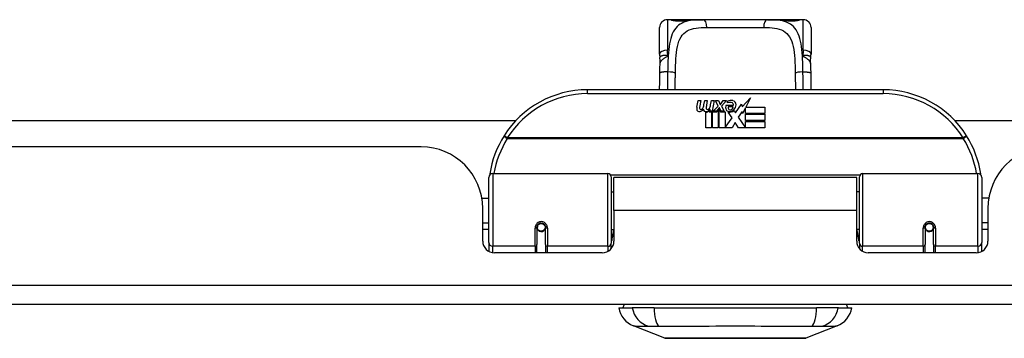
# Model space of a CAD drawing. Header units: inches. Extents: x 14 to 456, y 41 to 215.
# Tile 7 of 201: x 53.72 to 58.71, y 40.54 to 42.15. Entities that reach past the tile are written whole.
import ezdxf

# ---------------------------------------------------------------- set-up
doc = ezdxf.new("R2010")
doc.units = ezdxf.units.IN
doc.header["$MEASUREMENT"] = 0
doc.layers.add('Visible Edges(ANSI)', color=7, linetype='Continuous', lineweight=25)
doc.layers.add('Visible Tangent Edges(ANSI)', color=7, linetype='Continuous', lineweight=25)

msp = doc.modelspace()

# ---------------------------------------------------------------- linework, layer by layer
at = {"layer": 'Visible Edges(ANSI)'}
for p, q in [((57.0244, 42.1542), (57.0047, 42.1542)), ((57.1482, 42.1542), (57.0244, 42.1542)), ((57.1482, 42.1542), (57.1866, 42.1542)), ((57.5118, 42.1542), (57.1866, 42.1542)), ((57.5118, 42.1542), (57.5502, 42.1542)), ((57.674, 42.1542), (57.5502, 42.1542)), ((57.6937, 42.1542), (57.674, 42.1542)), ((56.9654, 41.9794), (56.9654, 42.1148)), ((57.7331, 42.1148), (57.7331, 41.9794)), ((58.0992, 41.7988), (56.5992, 41.7988)), ((57.1539, 41.7099), (57.1605, 41.7442)), ((57.1605, 41.7442), (57.1737, 41.7442)), ((57.1737, 41.7442), (57.1676, 41.7097)), ((57.1902, 41.7217), (57.1941, 41.7442)), ((57.1941, 41.7442), (57.2073, 41.7442)), ((57.2073, 41.7442), (57.2012, 41.7097)), ((57.2241, 41.7217), (57.228, 41.7442)), ((57.228, 41.7442), (57.2412, 41.7442)), ((57.2412, 41.7442), (57.2316, 41.6896)), ((57.2481, 41.7442), (57.2643, 41.7442)), ((57.2616, 41.7161), (57.2481, 41.7442)), ((57.2643, 41.7442), (57.2718, 41.7247)), ((57.2742, 41.7247), (57.2877, 41.7442)), ((57.3039, 41.7442), (57.2793, 41.7163)), ((57.2877, 41.7442), (57.3039, 41.7442)), ((57.3832, 41.7124), (57.4271, 41.7586)), ((57.4271, 41.7586), (57.4022, 41.7109)), ((57.2172, 41.6929), (57.2166, 41.6867)), ((57.2211, 41.6992), (57.2182, 41.6992)), ((57.2202, 41.6896), (57.2211, 41.6992)), ((57.2373, 41.6896), (57.2616, 41.7161)), ((57.267, 41.7079), (57.2537, 41.6896)), ((57.2553, 41.6867), (57.2628, 41.6971)), ((57.2628, 41.6971), (57.2628, 41.6059)), ((57.2691, 41.7079), (57.267, 41.7079)), ((57.267, 41.7044), (57.2745, 41.6867)), ((57.267, 41.6059), (57.267, 41.7044)), ((57.2769, 41.6896), (57.2691, 41.7079)), ((57.2718, 41.7247), (57.2742, 41.7247)), ((57.2793, 41.7163), (57.2931, 41.6896)), ((57.3027, 41.7205), (57.3393, 41.7205)), ((57.3093, 41.7325), (57.3093, 41.7415)), ((57.3378, 41.7115), (57.3138, 41.7115)), ((57.3429, 41.6941), (57.3498, 41.6825)), ((57.3498, 41.6825), (57.3812, 41.7266)), ((57.3812, 41.7266), (57.3832, 41.7124)), ((57.4005, 41.7076), (57.3852, 41.6782)), ((57.4005, 41.6788), (57.4005, 41.7076)), ((57.4022, 41.7109), (57.4992, 41.7109)), ((57.4992, 41.7109), (57.4992, 41.6788)), ((45.3606, 41.6433), (56.2368, 41.6433)), ((57.1992, 41.6059), (57.1992, 41.6854)), ((57.2166, 41.6867), (57.2289, 41.6867)), ((57.2316, 41.6896), (57.2202, 41.6896)), ((57.2289, 41.6867), (57.2289, 41.6059)), ((57.2331, 41.6867), (57.2553, 41.6867)), ((57.2331, 41.6059), (57.2331, 41.6867)), ((57.2537, 41.6896), (57.2373, 41.6896)), ((57.2745, 41.6867), (57.297, 41.6867)), ((57.2931, 41.6896), (57.2769, 41.6896)), ((57.297, 41.6867), (57.297, 41.6071)), ((57.297, 41.6071), (57.3336, 41.6561)), ((57.3336, 41.6561), (57.3129, 41.686)), ((57.3833, 41.6882), (57.3636, 41.6602)), ((57.3636, 41.6602), (57.4005, 41.6065)), ((57.3852, 41.6782), (57.3833, 41.6882)), ((57.4992, 41.6788), (57.4005, 41.6788)), ((57.4005, 41.6743), (57.4992, 41.6743)), ((57.4005, 41.6422), (57.4005, 41.6743)), ((57.4992, 41.6743), (57.4992, 41.6422)), ((58.4616, 41.6433), (59.9824, 41.6433)), ((57.2289, 41.6059), (57.1992, 41.6059)), ((57.2628, 41.6059), (57.2331, 41.6059)), ((57.3339, 41.6059), (57.267, 41.6059)), ((57.3478, 41.632), (57.3339, 41.6059)), ((57.3654, 41.6059), (57.3478, 41.632)), ((57.4992, 41.6059), (57.3654, 41.6059)), ((57.4992, 41.6422), (57.4005, 41.6422)), ((57.4005, 41.638), (57.4992, 41.638)), ((57.4005, 41.6065), (57.4005, 41.638)), ((57.4992, 41.638), (57.4992, 41.6059)), ((55.7562, 41.5093), (45.8412, 41.5093)), ((56.0992, 41.0242), (56.0992, 41.3541)), ((56.1189, 41.3738), (56.7036, 41.3738)), ((56.7193, 41.358), (56.7193, 41.0204)), ((56.7337, 41.1863), (56.7337, 41.3543)), ((57.9647, 41.3543), (56.7337, 41.3543)), ((57.9647, 41.1863), (57.9647, 41.3543)), ((57.9791, 41.0204), (57.9791, 41.358)), ((57.9949, 41.3738), (58.5795, 41.3738)), ((58.5992, 41.3541), (58.5992, 41.0242)), ((56.0639, 41.2493), (56.0992, 41.2493)), ((56.7193, 41.2818), (56.7337, 41.2818)), ((57.9791, 41.2818), (57.9647, 41.2818)), ((58.6346, 41.2493), (58.5992, 41.2493)), ((56.0682, 41.0313), (56.0682, 41.1973)), ((58.6302, 41.1973), (58.6302, 41.0313)), ((56.7337, 41.1863), (56.7337, 41.0313)), ((57.9647, 41.0313), (57.9647, 41.1863)), ((56.0682, 41.1233), (56.0992, 41.1233)), ((56.3433, 41.1016), (56.3433, 41.0147)), ((56.3454, 41.0993), (56.3434, 41.0993)), ((56.344, 41.1069), (56.3459, 41.1065)), ((56.3453, 41.1066), (56.3453, 41.1016)), ((56.3844, 41.0986), (56.3866, 41.0981)), ((56.3866, 41.0147), (56.3866, 41.1016)), ((58.3118, 41.1016), (58.3118, 41.0147)), ((58.314, 41.0986), (58.3118, 41.0981)), ((58.3545, 41.1069), (58.3525, 41.1065)), ((58.353, 41.0993), (58.355, 41.0993)), ((58.3532, 41.1016), (58.3532, 41.1066)), ((58.3551, 41.0147), (58.3551, 41.1016)), ((58.6302, 41.1233), (58.5992, 41.1233)), ((56.0992, 41.0898), (56.0682, 41.0898)), ((56.3492, 41.0898), (56.3468, 41.0898)), ((56.3831, 41.0898), (56.3807, 41.0898)), ((56.7193, 41.0908), (56.7337, 41.0908)), ((57.9791, 41.0908), (57.9647, 41.0908)), ((58.3177, 41.0898), (58.3153, 41.0898)), ((58.3516, 41.0898), (58.3492, 41.0898)), ((58.6302, 41.0898), (58.5992, 41.0898)), ((56.0992, 41.0242), (56.0992, 40.9794)), ((56.3433, 40.9723), (56.3433, 41.0147)), ((56.3866, 41.0147), (56.3866, 40.9723)), ((56.7193, 40.9927), (56.7193, 41.0204)), ((57.9791, 41.0204), (57.9791, 40.9927)), ((58.3118, 40.9723), (58.3118, 41.0147)), ((58.3551, 41.0147), (58.3551, 40.9723)), ((58.5992, 40.9794), (58.5992, 41.0242)), ((56.6747, 40.9723), (56.1273, 40.9723)), ((58.5712, 40.9723), (58.0238, 40.9723)), ((61.5002, 40.7093), (13.8952, 40.7093)), ((56.7587, 40.6935), (56.8267, 40.6935)), ((56.9375, 40.6935), (56.8267, 40.6935)), ((56.9375, 40.6935), (57.761, 40.6935)), ((57.8717, 40.6935), (57.761, 40.6935)), ((57.8717, 40.6935), (57.9398, 40.6935)), ((56.9923, 40.539), (56.8326, 40.6011)), ((57.8658, 40.6011), (57.7061, 40.539))]:
    msp.add_line(p, q, dxfattribs=at)
at = {"layer": 'Visible Edges(ANSI)', "flags": 128}
for points in [[(57.0324, 42.1516), (57.033, 42.1515), (57.0346, 42.1511), (57.0399, 42.1501), (57.0471, 42.1493), (57.0554, 42.1486), (57.0645, 42.1485), (57.0734, 42.1487), (57.0817, 42.1494), (57.0886, 42.1503)], [(57.0886, 42.1503), (57.1028, 42.1521), (57.1175, 42.1533), (57.1327, 42.154), (57.1482, 42.1542)], [(57.5502, 42.1542), (57.5657, 42.154), (57.5809, 42.1533), (57.5956, 42.1521), (57.6099, 42.1503)], [(57.6099, 42.1503), (57.6168, 42.1494), (57.6251, 42.1487), (57.634, 42.1485), (57.643, 42.1486), (57.6514, 42.1493), (57.6586, 42.1501), (57.6638, 42.1511), (57.6654, 42.1515), (57.6661, 42.1516)], [(56.9654, 41.9794), (56.9654, 41.9787), (56.9654, 41.978), (56.9654, 41.9773), (56.9654, 41.9766), (56.9654, 41.9759), (56.9654, 41.9752), (56.9655, 41.9744), (56.9655, 41.9737), (56.9655, 41.973), (56.9656, 41.9723), (56.9656, 41.9716), (56.9657, 41.9709), (56.9657, 41.9701), (56.9658, 41.9694), (56.9659, 41.9687), (56.9659, 41.968), (56.966, 41.9673), (56.9661, 41.9665), (56.9661, 41.9658), (56.9662, 41.9651), (56.9663, 41.9644), (56.9664, 41.9637), (56.9665, 41.9629), (56.9666, 41.9622)], [(56.9682, 41.9319), (56.9681, 41.9471), (56.9666, 41.9622)], [(57.7303, 41.9319), (57.7303, 41.9471), (57.7318, 41.9622)], [(57.7318, 41.9622), (57.7319, 41.9629), (57.732, 41.9637), (57.7321, 41.9644), (57.7322, 41.9651), (57.7323, 41.9658), (57.7324, 41.9665), (57.7325, 41.9673), (57.7325, 41.968), (57.7326, 41.9687), (57.7327, 41.9694), (57.7327, 41.9701), (57.7328, 41.9709), (57.7328, 41.9716), (57.7329, 41.9723), (57.7329, 41.973), (57.7329, 41.9737), (57.733, 41.9744), (57.733, 41.9752), (57.733, 41.9759), (57.733, 41.9766), (57.7331, 41.9773), (57.7331, 41.978), (57.7331, 41.9787), (57.7331, 41.9794)], [(56.9668, 41.8838), (56.9673, 41.9081), (56.9682, 41.9319)], [(57.7303, 41.9319), (57.7311, 41.9081), (57.7316, 41.8838)], [(56.9656, 41.7988), (56.9661, 41.841), (56.9668, 41.8838)], [(57.7316, 41.8838), (57.7323, 41.841), (57.7329, 41.7988)], [(56.1047, 41.3728), (56.1047, 41.3725), (56.1047, 41.3723), (56.1046, 41.372), (56.1046, 41.3718), (56.1045, 41.3715), (56.1045, 41.3713), (56.1045, 41.371), (56.1044, 41.3708), (56.1044, 41.3705), (56.1044, 41.3703), (56.1043, 41.37), (56.1043, 41.3698), (56.1043, 41.3695), (56.1042, 41.3693), (56.1042, 41.369), (56.1041, 41.3688), (56.1041, 41.3685), (56.1041, 41.3683), (56.104, 41.368), (56.104, 41.3678), (56.104, 41.3675), (56.1039, 41.3673), (56.1039, 41.367), (56.1039, 41.3668)], [(58.5946, 41.3668), (58.5945, 41.367), (58.5945, 41.3673), (58.5945, 41.3675), (58.5944, 41.3678), (58.5944, 41.368), (58.5944, 41.3683), (58.5943, 41.3685), (58.5943, 41.3688), (58.5943, 41.369), (58.5942, 41.3693), (58.5942, 41.3695), (58.5942, 41.3698), (58.5941, 41.37), (58.5941, 41.3703), (58.594, 41.3705), (58.594, 41.3708), (58.594, 41.371), (58.5939, 41.3713), (58.5939, 41.3715), (58.5939, 41.3718), (58.5938, 41.372), (58.5938, 41.3723), (58.5938, 41.3725), (58.5937, 41.3728)], [(56.3433, 41.1016), (56.3435, 41.1042), (56.344, 41.1069), (56.3448, 41.1095), (56.3459, 41.112), (56.3474, 41.1143), (56.3493, 41.1165), (56.3514, 41.1185), (56.3538, 41.1201), (56.3564, 41.1215), (56.3592, 41.1225), (56.362, 41.1231), (56.365, 41.1233), (56.368, 41.1231), (56.3708, 41.1224), (56.3736, 41.1214), (56.3762, 41.1201), (56.3786, 41.1184), (56.3807, 41.1165), (56.3825, 41.1143), (56.384, 41.1119), (56.3851, 41.1094), (56.386, 41.1069), (56.3865, 41.1042), (56.3866, 41.1016)], [(58.3118, 41.1016), (58.312, 41.1042), (58.3125, 41.1068), (58.3133, 41.1094), (58.3145, 41.1119), (58.3159, 41.1143), (58.3177, 41.1165), (58.3198, 41.1184), (58.3222, 41.1201), (58.3248, 41.1214), (58.3276, 41.1224), (58.3305, 41.1231), (58.3334, 41.1233), (58.3364, 41.1231), (58.3393, 41.1225), (58.3421, 41.1215), (58.3447, 41.1201), (58.3471, 41.1185), (58.3492, 41.1165), (58.351, 41.1143), (58.3525, 41.1119), (58.3537, 41.1094), (58.3545, 41.1069), (58.355, 41.1042), (58.3551, 41.1016)], [(56.7332, 41.0533), (56.7332, 41.0534), (56.7333, 41.0534), (56.7333, 41.0535), (56.7333, 41.0535), (56.7333, 41.0536), (56.7333, 41.0536), (56.7334, 41.0537), (56.7334, 41.0537), (56.7334, 41.0538), (56.7334, 41.0538), (56.7335, 41.0539), (56.7335, 41.0539), (56.7335, 41.054), (56.7335, 41.054), (56.7335, 41.0541), (56.7336, 41.0542), (56.7336, 41.0542), (56.7336, 41.0543), (56.7336, 41.0543), (56.7336, 41.0544), (56.7337, 41.0544), (56.7337, 41.0545), (56.7337, 41.0545), (56.7337, 41.0546)], [(57.9647, 41.0546), (57.9647, 41.0545), (57.9648, 41.0545), (57.9648, 41.0544), (57.9648, 41.0544), (57.9648, 41.0543), (57.9648, 41.0543), (57.9649, 41.0542), (57.9649, 41.0542), (57.9649, 41.0541), (57.9649, 41.054), (57.965, 41.054), (57.965, 41.0539), (57.965, 41.0539), (57.965, 41.0538), (57.965, 41.0538), (57.9651, 41.0537), (57.9651, 41.0537), (57.9651, 41.0536), (57.9651, 41.0536), (57.9651, 41.0535), (57.9652, 41.0535), (57.9652, 41.0534), (57.9652, 41.0534), (57.9652, 41.0533)], [(56.9941, 40.5387), (56.9945, 40.5387), (56.9958, 40.5387), (56.998, 40.5387), (57.0009, 40.5387), (57.0047, 40.5386), (57.0094, 40.5386), (57.0148, 40.5386), (57.0211, 40.5386), (57.0282, 40.5386), (57.0361, 40.5386), (57.0446, 40.5385), (57.0539, 40.5385), (57.0639, 40.5385), (57.0746, 40.5385), (57.086, 40.5385), (57.0979, 40.5385), (57.1105, 40.5385), (57.1237, 40.5385), (57.1374, 40.5385), (57.1516, 40.5385), (57.1663, 40.5385), (57.1814, 40.5386), (57.197, 40.5386), (57.213, 40.5386), (57.2293, 40.5386), (57.2459, 40.5386), (57.2628, 40.5386), (57.2798, 40.5387), (57.297, 40.5387), (57.3142, 40.5387), (57.3316, 40.5387), (57.3491, 40.5387), (57.3666, 40.5387), (57.3841, 40.5387), (57.4014, 40.5387), (57.4186, 40.5387), (57.4356, 40.5386), (57.4524, 40.5386), (57.4689, 40.5386), (57.4853, 40.5386), (57.5013, 40.5386), (57.5169, 40.5386), (57.5322, 40.5385), (57.5469, 40.5385), (57.5611, 40.5385), (57.5748, 40.5385), (57.588, 40.5385), (57.6006, 40.5385), (57.6125, 40.5385), (57.6239, 40.5385), (57.6345, 40.5385), (57.6445, 40.5385), (57.6538, 40.5385), (57.6624, 40.5386), (57.6702, 40.5386), (57.6773, 40.5386), (57.6836, 40.5386), (57.6891, 40.5386), (57.6937, 40.5386), (57.6975, 40.5387), (57.7005, 40.5387), (57.7026, 40.5387), (57.7039, 40.5387), (57.7043, 40.5387)]]:
    msp.add_lwpolyline(points, dxfattribs=at)
at = {"layer": 'Visible Edges(ANSI)'}
for centre in [(56.365, 41.1016), (58.3335, 41.1016)]:
    msp.add_circle(centre, 0.0197, dxfattribs=at)
for centre, radius, start, end in [((57.0047, 42.1148), 0.0394, 90, 180), ((57.0244, 42.1345), 0.0197, 56.88, 90), ((57.674, 42.1345), 0.0197, 90, 123.12), ((57.6937, 42.1148), 0.0394, 0, 90), ((56.5992, 41.2988), 0.5, 90, 147.7623), ((58.0992, 41.2988), 0.5, 32.2377, 90), ((57.3274, 41.6835), 0.0607, 81.5605, 107.3343), ((57.3334, 41.724), 0.0197, 356.5646, 81.5605), ((57.1821, 41.7044), 0.0288, 169, 198.4748), ((57.1648, 41.6986), 0.0105, 198.4748, 269.6788), ((57.1649, 41.7126), 0.0246, 269.6788, 333.9508), ((57.1798, 41.7075), 0.0123, 169.9922, 203.5487), ((57.174, 41.705), 0.006, 203.5487, 276.1027), ((57.1733, 41.7116), 0.0126, 276.1027, 327.6083), ((57.1443, 41.7291), 0.0465, 328.5584, 350.8257), ((57.2157, 41.7037), 0.0288, 183.6169, 196.9928), ((57.1978, 41.6982), 0.0101, 196.9928, 269.4776), ((57.1979, 41.7121), 0.024, 269.4776, 327.4114), ((57.1997, 41.7094), 0.024, 268.7952, 316.5849), ((57.2134, 41.7075), 0.0123, 170, 203.5571), ((57.2076, 41.705), 0.006, 203.5571, 276.03), ((57.2069, 41.7116), 0.0126, 276.03, 327.5992), ((57.1783, 41.7297), 0.0465, 327.5992, 350), ((57.3285, 41.7091), 0.0282, 156.1555, 203.8445), ((57.3166, 41.7038), 0.0152, 203.8445, 265.0802), ((57.3211, 41.7041), 0.0307, 64.6784, 112.5609), ((57.3222, 41.7069), 0.00955, 151.4547, 231.1652), ((57.3203, 41.7181), 0.033, 257.079, 313.1785), ((57.3203, 41.7181), 0.0299, 260.4085, 314.1684), ((57.3231, 41.708), 0.0109, 231.1652, 289.3797), ((57.3211, 41.7135), 0.0168, 289.3797, 352.9975), ((57.3301, 41.7232), 0.0096, 343.5261, 64.6784), ((57.3134, 41.7253), 0.0398, 314.1684, 356.5646), ((56.5992, 41.2988), 0.5, 147.7623, 171.4919), ((58.0992, 41.2988), 0.5, 8.5081, 32.2377), ((55.7562, 41.1973), 0.312, 0, 90), ((58.9422, 41.1973), 0.312, 90, 180), ((56.1189, 41.3541), 0.0197, 90, 180), ((56.7036, 41.358), 0.0157, 0, 90), ((57.9949, 41.358), 0.0157, 90, 180), ((58.5795, 41.3541), 0.0197, 0, 90), ((56.365, 41.1016), 0.0217, 180, 350.853), ((58.3335, 41.1016), 0.0217, 189.147, 0), ((56.1273, 41.0313), 0.0591, 180, 270), ((56.6747, 41.0313), 0.0591, 270, 0), ((58.0238, 41.0313), 0.0591, 180, 270), ((58.5712, 41.0313), 0.0591, 270, 0), ((56.8177, 40.6857), 0.0394, 143.1301, 168.463), ((57.8807, 40.6857), 0.0394, 11.537, 36.8699), ((56.8755, 40.7112), 0.1181, 188.6009, 248.7495), ((57.823, 40.7112), 0.1181, 291.2505, 351.3991), ((56.9941, 40.5436), 0.00492, 248.7495, 269.7912), ((57.7043, 40.5436), 0.00492, 270.2088, 291.2505)]:
    msp.add_arc(centre, radius, start, end, dxfattribs=at)
at = {"layer": 'Visible Tangent Edges(ANSI)'}
for p, q in [((57.0047, 42.1542), (57.0047, 41.9994)), ((57.0244, 42.1535), (57.0244, 42.1542)), ((57.674, 42.1542), (57.674, 42.1535)), ((57.6937, 41.9994), (57.6937, 42.1542)), ((57.2052, 42.1148), (57.4933, 42.1148)), ((56.5992, 41.7791), (56.5992, 41.7988)), ((58.0992, 41.7988), (58.0992, 41.7791)), ((56.5992, 41.7791), (58.0992, 41.7791)), ((56.193, 41.555), (56.1763, 41.5655)), ((58.5055, 41.555), (56.193, 41.555)), ((56.193, 41.5513), (56.193, 41.555)), ((56.193, 41.5513), (58.5055, 41.5513)), ((58.5221, 41.5655), (58.5055, 41.555)), ((58.5055, 41.555), (58.5055, 41.5513)), ((56.1189, 41.3738), (56.1189, 41.0052)), ((56.7036, 41.0052), (56.7036, 41.3738)), ((57.9814, 41.3661), (56.7171, 41.3661)), ((57.9949, 41.3738), (57.9949, 41.0052)), ((58.5795, 41.0052), (58.5795, 41.3738)), ((57.9647, 41.1863), (56.7337, 41.1863)), ((56.3335, 41.0052), (56.3335, 41.0969)), ((56.3965, 41.0969), (56.3965, 41.0052)), ((58.302, 41.0052), (58.302, 41.0969)), ((58.365, 41.0969), (58.365, 41.0052)), ((56.1189, 40.9729), (56.1189, 41.0052)), ((56.3335, 41.0052), (56.1189, 41.0052)), ((56.3335, 41.0052), (56.3335, 40.9723)), ((56.7036, 41.0052), (56.3965, 41.0052)), ((56.3965, 40.9723), (56.3965, 41.0052)), ((56.7036, 41.0052), (56.7036, 40.9798)), ((57.9949, 40.9798), (57.9949, 41.0052)), ((58.302, 41.0052), (57.9949, 41.0052)), ((58.302, 41.0052), (58.302, 40.9723)), ((58.5795, 41.0052), (58.365, 41.0052)), ((58.365, 40.9723), (58.365, 41.0052)), ((58.5795, 41.0052), (58.5795, 40.9729)), ((13.8952, 40.8083), (61.5002, 40.8083))]:
    msp.add_line(p, q, dxfattribs=at)
at = {"layer": 'Visible Tangent Edges(ANSI)', "flags": 128}
for points in [[(57.1866, 42.1542), (57.1729, 42.154), (57.1596, 42.1536), (57.1466, 42.1528), (57.1341, 42.1516), (57.122, 42.1499), (57.1105, 42.1477), (57.0995, 42.1448), (57.089, 42.1413), (57.0792, 42.137), (57.0701, 42.1319), (57.0617, 42.1259), (57.0539, 42.119), (57.0469, 42.1111), (57.0405, 42.1024), (57.0349, 42.0928), (57.0298, 42.0823), (57.0254, 42.0709), (57.0215, 42.0587), (57.0183, 42.0457), (57.0156, 42.0319), (57.0133, 42.0175), (57.0115, 42.0024), (57.01, 41.9868), (57.0089, 41.9706)], [(57.0244, 42.1535), (57.0246, 42.1533), (57.0252, 42.1529), (57.0261, 42.1525), (57.0274, 42.1521), (57.0291, 42.1517), (57.0311, 42.1512), (57.0334, 42.1507), (57.0359, 42.1503), (57.0388, 42.1498), (57.0419, 42.1494), (57.0452, 42.149), (57.0487, 42.1487), (57.0524, 42.1484), (57.0561, 42.1482), (57.06, 42.1481), (57.0638, 42.1481), (57.0677, 42.1481), (57.0715, 42.1482), (57.0753, 42.1485), (57.0789, 42.1487), (57.0824, 42.149), (57.0857, 42.1494), (57.0888, 42.1498), (57.0916, 42.1503)], [(57.0916, 42.1503), (57.0938, 42.1506), (57.096, 42.151), (57.0982, 42.1513), (57.1004, 42.1516), (57.1026, 42.1518), (57.1048, 42.1521), (57.1071, 42.1523), (57.1094, 42.1526), (57.1117, 42.1528), (57.114, 42.153), (57.1164, 42.1531), (57.1187, 42.1533), (57.1211, 42.1535), (57.1235, 42.1536), (57.1259, 42.1537), (57.1283, 42.1538), (57.1308, 42.1539), (57.1332, 42.154), (57.1357, 42.154), (57.1382, 42.1541), (57.1407, 42.1541), (57.1432, 42.1541), (57.1457, 42.1542), (57.1482, 42.1542)], [(57.6896, 41.9706), (57.6884, 41.9868), (57.6869, 42.0024), (57.6851, 42.0174), (57.6829, 42.0319), (57.6802, 42.0456), (57.677, 42.0587), (57.6732, 42.0709), (57.6687, 42.0822), (57.6636, 42.0927), (57.6579, 42.1023), (57.6515, 42.1111), (57.6445, 42.1189), (57.6367, 42.1258), (57.6283, 42.1319), (57.6192, 42.137), (57.6094, 42.1413), (57.599, 42.1448), (57.5881, 42.1477), (57.5765, 42.15), (57.5645, 42.1516), (57.5519, 42.1528), (57.5389, 42.1536), (57.5256, 42.154), (57.5118, 42.1542)], [(57.5502, 42.1542), (57.5527, 42.1542), (57.5553, 42.1541), (57.5578, 42.1541), (57.5603, 42.1541), (57.5628, 42.154), (57.5652, 42.154), (57.5677, 42.1539), (57.5701, 42.1538), (57.5725, 42.1537), (57.5749, 42.1536), (57.5773, 42.1535), (57.5797, 42.1533), (57.5821, 42.1531), (57.5844, 42.153), (57.5867, 42.1528), (57.589, 42.1526), (57.5913, 42.1523), (57.5936, 42.1521), (57.5958, 42.1518), (57.5981, 42.1516), (57.6003, 42.1513), (57.6025, 42.151), (57.6047, 42.1506), (57.6068, 42.1503)], [(57.6068, 42.1503), (57.6097, 42.1498), (57.6128, 42.1494), (57.6161, 42.149), (57.6196, 42.1487), (57.6232, 42.1484), (57.627, 42.1482), (57.6308, 42.1481), (57.6347, 42.1481), (57.6386, 42.1481), (57.6424, 42.1482), (57.6461, 42.1484), (57.6498, 42.1487), (57.6533, 42.149), (57.6566, 42.1494), (57.6597, 42.1498), (57.6626, 42.1503), (57.6651, 42.1507), (57.6674, 42.1512), (57.6694, 42.1517), (57.671, 42.1521), (57.6723, 42.1525), (57.6732, 42.1529), (57.6738, 42.1533), (57.674, 42.1535)], [(57.0454, 41.8832), (57.0457, 41.9017), (57.0462, 41.92), (57.0469, 41.938), (57.0478, 41.9554), (57.0491, 41.9722), (57.0508, 41.9883), (57.053, 42.0037), (57.0557, 42.0183), (57.0592, 42.032), (57.0633, 42.0446), (57.0683, 42.0561), (57.074, 42.0666), (57.0805, 42.076), (57.0879, 42.0843), (57.0962, 42.0914), (57.1054, 42.0973), (57.1155, 42.1022), (57.1263, 42.1061), (57.138, 42.1092), (57.1503, 42.1114), (57.1632, 42.113), (57.1767, 42.1141), (57.1907, 42.1146), (57.2052, 42.1148)], [(57.4933, 42.1148), (57.5078, 42.1146), (57.5218, 42.1141), (57.5354, 42.1131), (57.5483, 42.1115), (57.5606, 42.1092), (57.5722, 42.1061), (57.583, 42.1022), (57.5931, 42.0973), (57.6022, 42.0913), (57.6105, 42.0841), (57.6179, 42.0759), (57.6245, 42.0665), (57.6303, 42.056), (57.6352, 42.0444), (57.6394, 42.0318), (57.6428, 42.0181), (57.6455, 42.0035), (57.6477, 41.988), (57.6494, 41.9719), (57.6507, 41.9551), (57.6517, 41.9377), (57.6523, 41.9199), (57.6528, 41.9017), (57.6531, 41.8832)], [(57.0089, 41.9706), (57.0085, 41.9718), (57.0082, 41.973), (57.0079, 41.9742), (57.0076, 41.9754), (57.0073, 41.9766), (57.007, 41.9778), (57.0068, 41.979), (57.0065, 41.9803), (57.0063, 41.9815), (57.0061, 41.9827), (57.0059, 41.9839), (57.0057, 41.9851), (57.0056, 41.9863), (57.0054, 41.9875), (57.0053, 41.9887), (57.0052, 41.9899), (57.0051, 41.9911), (57.005, 41.9923), (57.0049, 41.9935), (57.0048, 41.9947), (57.0048, 41.9959), (57.0048, 41.9971), (57.0047, 41.9983), (57.0047, 41.9994)], [(57.6937, 41.9994), (57.6937, 41.9983), (57.6937, 41.9971), (57.6936, 41.9959), (57.6936, 41.9947), (57.6935, 41.9935), (57.6935, 41.9923), (57.6934, 41.9911), (57.6933, 41.9899), (57.6931, 41.9887), (57.693, 41.9875), (57.6929, 41.9863), (57.6927, 41.9851), (57.6925, 41.9839), (57.6923, 41.9827), (57.6921, 41.9815), (57.6919, 41.9803), (57.6917, 41.979), (57.6914, 41.9778), (57.6911, 41.9766), (57.6909, 41.9754), (57.6906, 41.9742), (57.6902, 41.973), (57.6899, 41.9718), (57.6896, 41.9706)], [(57.0089, 41.9706), (57.0059, 41.9714), (57.0029, 41.972), (57, 41.9724), (56.9972, 41.9727), (56.9945, 41.9728), (56.9919, 41.9728), (56.9893, 41.9727), (56.9868, 41.9725), (56.9845, 41.9723), (56.9822, 41.9719), (56.9801, 41.9715), (56.9781, 41.971), (56.9762, 41.9705), (56.9745, 41.9699), (56.9729, 41.9692), (56.9715, 41.9685), (56.9703, 41.9678), (56.9692, 41.967), (56.9683, 41.9663), (56.9676, 41.9655), (56.9671, 41.9647), (56.9668, 41.9638), (56.9666, 41.963), (56.9666, 41.9622)], [(56.9682, 41.9319), (56.9683, 41.9337), (56.9687, 41.9355), (56.9692, 41.9373), (56.9698, 41.9391), (56.9706, 41.9409), (56.9716, 41.9426), (56.9727, 41.9444), (56.974, 41.9461), (56.9755, 41.9478), (56.977, 41.9495), (56.9787, 41.9512), (56.9805, 41.9528), (56.9825, 41.9544), (56.9845, 41.956), (56.9867, 41.9576), (56.9889, 41.9591), (56.9912, 41.9606), (56.9936, 41.9621), (56.9961, 41.9636), (56.9986, 41.965), (57.0011, 41.9664), (57.0037, 41.9678), (57.0063, 41.9692), (57.0089, 41.9706)], [(57.0089, 41.9706), (57.0087, 41.9674), (57.0085, 41.9642), (57.0083, 41.9609), (57.0081, 41.9576), (57.008, 41.9543), (57.0078, 41.951), (57.0077, 41.9477), (57.0075, 41.9443), (57.0074, 41.941), (57.0073, 41.9376), (57.0072, 41.9342), (57.0071, 41.9308), (57.007, 41.9274), (57.0069, 41.924), (57.0068, 41.9206), (57.0067, 41.9172), (57.0066, 41.9137), (57.0065, 41.9103), (57.0065, 41.9068), (57.0064, 41.9034), (57.0063, 41.8999), (57.0063, 41.8965), (57.0062, 41.893), (57.0062, 41.8895)], [(57.7318, 41.9622), (57.7318, 41.963), (57.7317, 41.9638), (57.7313, 41.9647), (57.7308, 41.9655), (57.7301, 41.9663), (57.7292, 41.967), (57.7282, 41.9678), (57.7269, 41.9685), (57.7255, 41.9692), (57.7239, 41.9699), (57.7222, 41.9705), (57.7204, 41.971), (57.7184, 41.9715), (57.7162, 41.9719), (57.714, 41.9723), (57.7116, 41.9725), (57.7092, 41.9727), (57.7066, 41.9728), (57.704, 41.9728), (57.7012, 41.9727), (57.6984, 41.9724), (57.6955, 41.972), (57.6926, 41.9714), (57.6896, 41.9706)], [(57.6896, 41.9706), (57.6922, 41.9692), (57.6948, 41.9678), (57.6974, 41.9664), (57.6999, 41.965), (57.7024, 41.9636), (57.7048, 41.9621), (57.7072, 41.9606), (57.7095, 41.9591), (57.7118, 41.9576), (57.7139, 41.956), (57.716, 41.9544), (57.7179, 41.9528), (57.7197, 41.9512), (57.7214, 41.9495), (57.723, 41.9478), (57.7244, 41.9461), (57.7257, 41.9444), (57.7268, 41.9426), (57.7278, 41.9409), (57.7286, 41.9391), (57.7293, 41.9373), (57.7298, 41.9355), (57.7301, 41.9337), (57.7303, 41.9319)], [(57.6923, 41.8895), (57.6922, 41.893), (57.6922, 41.8965), (57.6921, 41.9), (57.692, 41.9034), (57.692, 41.9069), (57.6919, 41.9104), (57.6918, 41.9138), (57.6918, 41.9172), (57.6917, 41.9207), (57.6916, 41.9241), (57.6915, 41.9275), (57.6914, 41.9309), (57.6913, 41.9343), (57.6912, 41.9377), (57.691, 41.941), (57.6909, 41.9444), (57.6908, 41.9477), (57.6906, 41.951), (57.6905, 41.9543), (57.6903, 41.9576), (57.6901, 41.9609), (57.69, 41.9642), (57.6898, 41.9674), (57.6896, 41.9706)], [(57.0062, 41.8895), (57.0039, 41.8895), (57.0015, 41.8895), (56.9992, 41.8895), (56.9968, 41.8895), (56.9943, 41.8894), (56.9919, 41.8893), (56.9895, 41.8892), (56.9872, 41.889), (56.9849, 41.8888), (56.9827, 41.8886), (56.9806, 41.8884), (56.9786, 41.8881), (56.9767, 41.8878), (56.975, 41.8875), (56.9734, 41.8872), (56.972, 41.8868), (56.9708, 41.8865), (56.9697, 41.8861), (56.9688, 41.8857), (56.9681, 41.8853), (56.9675, 41.885), (56.9671, 41.8846), (56.9669, 41.8842), (56.9668, 41.8838)], [(57.0062, 41.8895), (57.0061, 41.8857), (57.0061, 41.8818), (57.006, 41.878), (57.0059, 41.8742), (57.0059, 41.8703), (57.0058, 41.8665), (57.0057, 41.8627), (57.0057, 41.8589), (57.0056, 41.8551), (57.0055, 41.8513), (57.0055, 41.8475), (57.0054, 41.8437), (57.0053, 41.8399), (57.0053, 41.8362), (57.0052, 41.8324), (57.0052, 41.8286), (57.0051, 41.8249), (57.005, 41.8211), (57.005, 41.8174), (57.005, 41.8137), (57.0049, 41.8099), (57.0049, 41.8062), (57.0048, 41.8025), (57.0048, 41.7988)], [(57.0443, 41.7988), (57.0443, 41.8023), (57.0443, 41.8057), (57.0444, 41.8092), (57.0444, 41.8127), (57.0445, 41.8162), (57.0445, 41.8197), (57.0445, 41.8231), (57.0446, 41.8266), (57.0446, 41.8301), (57.0447, 41.8337), (57.0447, 41.8372), (57.0448, 41.8407), (57.0448, 41.8442), (57.0449, 41.8477), (57.0449, 41.8513), (57.045, 41.8548), (57.045, 41.8583), (57.0451, 41.8619), (57.0451, 41.8654), (57.0452, 41.869), (57.0452, 41.8725), (57.0453, 41.8761), (57.0453, 41.8797), (57.0454, 41.8832)], [(57.6531, 41.8832), (57.6531, 41.8797), (57.6531, 41.8761), (57.6532, 41.8726), (57.6532, 41.869), (57.6533, 41.8655), (57.6533, 41.8619), (57.6534, 41.8584), (57.6534, 41.8548), (57.6535, 41.8513), (57.6535, 41.8478), (57.6536, 41.8443), (57.6536, 41.8407), (57.6537, 41.8372), (57.6537, 41.8337), (57.6538, 41.8302), (57.6538, 41.8267), (57.6539, 41.8232), (57.6539, 41.8197), (57.654, 41.8162), (57.654, 41.8127), (57.6541, 41.8092), (57.6541, 41.8057), (57.6541, 41.8022), (57.6542, 41.7988)], [(57.6923, 41.8895), (57.6946, 41.8895), (57.6969, 41.8895), (57.6993, 41.8895), (57.7017, 41.8895), (57.7041, 41.8894), (57.7065, 41.8893), (57.7089, 41.8892), (57.7112, 41.889), (57.7135, 41.8888), (57.7157, 41.8886), (57.7178, 41.8884), (57.7198, 41.8881), (57.7217, 41.8878), (57.7234, 41.8875), (57.725, 41.8872), (57.7264, 41.8868), (57.7277, 41.8865), (57.7287, 41.8861), (57.7296, 41.8857), (57.7304, 41.8853), (57.7309, 41.885), (57.7313, 41.8846), (57.7315, 41.8842), (57.7316, 41.8838)], [(57.6936, 41.7988), (57.6936, 41.8025), (57.6936, 41.8062), (57.6935, 41.8099), (57.6935, 41.8137), (57.6934, 41.8174), (57.6934, 41.8212), (57.6933, 41.8249), (57.6933, 41.8287), (57.6932, 41.8324), (57.6932, 41.8362), (57.6931, 41.84), (57.693, 41.8438), (57.693, 41.8476), (57.6929, 41.8514), (57.6928, 41.8552), (57.6928, 41.859), (57.6927, 41.8628), (57.6926, 41.8666), (57.6926, 41.8704), (57.6925, 41.8742), (57.6924, 41.878), (57.6924, 41.8819), (57.6923, 41.8857), (57.6923, 41.8895)], [(56.3965, 41.0969), (56.3962, 41.1009), (56.3955, 41.105), (56.3943, 41.1089), (56.3926, 41.1128), (56.3905, 41.1164), (56.3879, 41.1197), (56.3848, 41.1227), (56.3814, 41.1253), (56.3776, 41.1273), (56.3735, 41.1289), (56.3693, 41.1298), (56.365, 41.1302), (56.3607, 41.1298), (56.3565, 41.1289), (56.3525, 41.1274), (56.3487, 41.1253), (56.3452, 41.1228), (56.3421, 41.1198), (56.3395, 41.1164), (56.3373, 41.1128), (56.3356, 41.109), (56.3344, 41.105), (56.3337, 41.1009), (56.3335, 41.0969)], [(58.365, 41.0969), (58.3647, 41.1009), (58.364, 41.105), (58.3628, 41.109), (58.3612, 41.1128), (58.359, 41.1164), (58.3563, 41.1198), (58.3533, 41.1228), (58.3498, 41.1254), (58.346, 41.1274), (58.3419, 41.1289), (58.3377, 41.1298), (58.3334, 41.1302), (58.3291, 41.1298), (58.3249, 41.1289), (58.3209, 41.1274), (58.3171, 41.1253), (58.3136, 41.1227), (58.3106, 41.1197), (58.3079, 41.1164), (58.3058, 41.1128), (58.3041, 41.1089), (58.3029, 41.105), (58.3022, 41.1009), (58.302, 41.0969)], [(56.733, 41.0908), (56.7323, 41.0885), (56.7317, 41.0861), (56.7311, 41.0837), (56.7306, 41.0813), (56.73, 41.0789), (56.7295, 41.0765), (56.729, 41.0741), (56.7284, 41.0717), (56.7279, 41.0693), (56.7275, 41.0669), (56.727, 41.0645), (56.7265, 41.062), (56.7261, 41.0596), (56.7257, 41.0572), (56.7253, 41.0547), (56.7249, 41.0523), (56.7245, 41.0498), (56.7241, 41.0474), (56.7238, 41.0449), (56.7234, 41.0425), (56.7231, 41.04), (56.7228, 41.0375), (56.7225, 41.035), (56.7222, 41.0326)], [(57.9762, 41.0326), (57.976, 41.035), (57.9757, 41.0375), (57.9753, 41.04), (57.975, 41.0425), (57.9747, 41.0449), (57.9743, 41.0474), (57.974, 41.0498), (57.9736, 41.0523), (57.9732, 41.0547), (57.9728, 41.0572), (57.9723, 41.0596), (57.9719, 41.062), (57.9714, 41.0645), (57.971, 41.0669), (57.9705, 41.0693), (57.97, 41.0717), (57.9695, 41.0741), (57.969, 41.0765), (57.9684, 41.0789), (57.9679, 41.0813), (57.9673, 41.0837), (57.9667, 41.0861), (57.9661, 41.0885), (57.9655, 41.0908)], [(56.8326, 40.6011), (56.8328, 40.6011), (56.8332, 40.6011), (56.8339, 40.6011), (56.8348, 40.601), (56.8361, 40.601), (56.8375, 40.6009), (56.8393, 40.6009), (56.8413, 40.6008), (56.8436, 40.6007), (56.8461, 40.6006), (56.8489, 40.6006), (56.852, 40.6005), (56.8553, 40.6004), (56.8588, 40.6003), (56.8626, 40.6002), (56.8666, 40.6001), (56.8709, 40.6001), (56.8754, 40.6), (56.8801, 40.5999), (56.885, 40.5999), (56.8901, 40.5998), (56.8955, 40.5998), (56.9011, 40.5997), (56.9093, 40.5996)], [(56.9093, 40.5996), (56.9106, 40.5996), (56.9121, 40.5996), (56.9136, 40.5997), (56.9152, 40.5997), (56.9168, 40.5997), (56.9186, 40.5997), (56.9204, 40.5997), (56.9222, 40.5997), (56.9242, 40.5997), (56.9262, 40.5998), (56.9283, 40.5998), (56.9304, 40.5998), (56.9326, 40.5998), (56.9349, 40.5998), (56.9372, 40.5997), (56.9396, 40.5997), (56.9421, 40.5997), (56.9446, 40.5997), (56.9471, 40.5997), (56.9497, 40.5997), (56.9524, 40.5997), (56.9551, 40.5996), (56.9578, 40.5996), (56.9606, 40.5996)], [(56.9606, 40.5996), (56.9942, 40.5998), (57.0252, 40.5999), (57.0566, 40.6), (57.0882, 40.6001), (57.1202, 40.6003), (57.1524, 40.6005), (57.1848, 40.6006), (57.2174, 40.6008), (57.2501, 40.6009), (57.283, 40.601), (57.316, 40.6011), (57.349, 40.6011), (57.3821, 40.6011), (57.4151, 40.601), (57.4479, 40.6009), (57.4807, 40.6008), (57.5133, 40.6006), (57.5458, 40.6005), (57.578, 40.6003), (57.6101, 40.6001), (57.6418, 40.6), (57.6732, 40.5999), (57.7043, 40.5998), (57.7378, 40.5996)], [(57.7378, 40.5996), (57.7406, 40.5996), (57.7433, 40.5996), (57.746, 40.5997), (57.7487, 40.5997), (57.7513, 40.5997), (57.7538, 40.5997), (57.7563, 40.5997), (57.7588, 40.5997), (57.7612, 40.5997), (57.7635, 40.5998), (57.7658, 40.5998), (57.768, 40.5998), (57.7701, 40.5998), (57.7722, 40.5998), (57.7742, 40.5997), (57.7762, 40.5997), (57.7781, 40.5997), (57.7799, 40.5997), (57.7816, 40.5997), (57.7833, 40.5997), (57.7849, 40.5997), (57.7864, 40.5996), (57.7878, 40.5996), (57.7892, 40.5996)], [(57.7892, 40.5996), (57.7974, 40.5997), (57.8029, 40.5998), (57.8083, 40.5998), (57.8135, 40.5999), (57.8184, 40.5999), (57.8231, 40.6), (57.8276, 40.6001), (57.8318, 40.6001), (57.8358, 40.6002), (57.8396, 40.6003), (57.8432, 40.6004), (57.8465, 40.6005), (57.8495, 40.6006), (57.8523, 40.6006), (57.8548, 40.6007), (57.8571, 40.6008), (57.8591, 40.6009), (57.8609, 40.6009), (57.8624, 40.601), (57.8636, 40.601), (57.8646, 40.6011), (57.8653, 40.6011), (57.8657, 40.6011), (57.8658, 40.6011)], [(57.0746, 40.5386), (57.0682, 40.5387), (57.062, 40.5387), (57.056, 40.5387), (57.0503, 40.5387), (57.0448, 40.5387), (57.0396, 40.5388), (57.0346, 40.5388), (57.0299, 40.5388), (57.0254, 40.5388), (57.0212, 40.5388), (57.0173, 40.5389), (57.0136, 40.5389), (57.0102, 40.5389), (57.0072, 40.5389), (57.0044, 40.5389), (57.0018, 40.5389), (56.9996, 40.539), (56.9977, 40.539), (56.9961, 40.539), (56.9947, 40.539), (56.9937, 40.539), (56.993, 40.539), (56.9925, 40.539), (56.9924, 40.539)], [(57.1217, 40.5386), (57.1195, 40.5386), (57.1174, 40.5386), (57.1153, 40.5386), (57.1132, 40.5386), (57.1112, 40.5386), (57.1091, 40.5386), (57.1071, 40.5386), (57.105, 40.5386), (57.103, 40.5386), (57.101, 40.5386), (57.099, 40.5386), (57.0971, 40.5386), (57.0951, 40.5386), (57.0932, 40.5386), (57.0912, 40.5386), (57.0893, 40.5386), (57.0874, 40.5386), (57.0856, 40.5386), (57.0837, 40.5386), (57.0818, 40.5386), (57.08, 40.5386), (57.0782, 40.5386), (57.0764, 40.5386), (57.0746, 40.5386)], [(57.5768, 40.5386), (57.5607, 40.5387), (57.5438, 40.5387), (57.5262, 40.5388), (57.5081, 40.5388), (57.4894, 40.5388), (57.4702, 40.5389), (57.4506, 40.5389), (57.4308, 40.5389), (57.4106, 40.539), (57.3903, 40.539), (57.3697, 40.539), (57.3491, 40.539), (57.3285, 40.539), (57.308, 40.539), (57.2877, 40.539), (57.2676, 40.5389), (57.2476, 40.5389), (57.228, 40.5389), (57.2088, 40.5388), (57.1901, 40.5388), (57.1721, 40.5388), (57.1546, 40.5387), (57.1378, 40.5387), (57.1217, 40.5386)], [(57.6238, 40.5386), (57.6221, 40.5386), (57.6203, 40.5386), (57.6184, 40.5386), (57.6166, 40.5386), (57.6148, 40.5386), (57.6129, 40.5386), (57.611, 40.5386), (57.6091, 40.5386), (57.6072, 40.5386), (57.6053, 40.5386), (57.6033, 40.5386), (57.6014, 40.5386), (57.5994, 40.5386), (57.5974, 40.5386), (57.5954, 40.5386), (57.5934, 40.5386), (57.5914, 40.5386), (57.5893, 40.5386), (57.5873, 40.5386), (57.5852, 40.5386), (57.5831, 40.5386), (57.581, 40.5386), (57.5789, 40.5386), (57.5768, 40.5386)], [(57.7061, 40.539), (57.7059, 40.539), (57.7055, 40.539), (57.7048, 40.539), (57.7037, 40.539), (57.7024, 40.539), (57.7007, 40.539), (57.6988, 40.539), (57.6965, 40.5389), (57.694, 40.5389), (57.6912, 40.5389), (57.6881, 40.5389), (57.6848, 40.5389), (57.6811, 40.5389), (57.6772, 40.5388), (57.673, 40.5388), (57.6686, 40.5388), (57.6638, 40.5388), (57.6589, 40.5388), (57.6536, 40.5387), (57.6481, 40.5387), (57.6424, 40.5387), (57.6365, 40.5387), (57.6303, 40.5387), (57.6238, 40.5386)]]:
    msp.add_lwpolyline(points, dxfattribs=at)
at = {"layer": 'Visible Tangent Edges(ANSI)'}
for centre, start, end in [((56.5992, 41.2988), 90, 147.7623), ((58.0992, 41.2988), 32.2377, 90), ((56.5992, 41.295), 147.7623, 170.5651), ((58.0992, 41.295), 9.4349, 32.2377)]:
    msp.add_arc(centre, 0.4803, start, end, dxfattribs=at)
for centre, major_axis, ratio, start_param, end_param in [((57.0244, 42.1339), (0.0197, 0), 0.998051, 1.091081, 1.570796), ((57.0916, 42.1308), (-0.0031, 0.0194), 0.702907, 6.061108, 6.283185), ((57.1866, 42.1148), (0, 0.0394), 0.472046, 4.712389, 6.283185), ((57.5118, 42.1148), (0, 0.0394), 0.472046, 0, 1.570796), ((57.6068, 42.1308), (0.0031, 0.0194), 0.702907, 0, 0.222077), ((57.674, 42.1339), (0.0197, 0), 0.998051, 1.570796, 2.050029), ((57.0047, 41.9794), (-0.0394, 0), 0.508749, 4.712389, 6.283185), ((57.6937, 41.9794), (0.0394, 0), 0.508749, 0, 1.570796), ((57.0062, 41.8832), (0.0394, -0.0006), 0.159697, 0.093172, 1.573179), ((57.6923, 41.8832), (-0.0394, -0.0006), 0.159697, 4.710006, 6.190013), ((56.193, 41.555), (-0.0167, 0.0105), 0.161367, 0, 1.672214), ((58.5055, 41.555), (0.0167, 0.0105), 0.161367, 4.610972, 6.283185), ((56.1242, 41.3698), (-0.0195, 0.0029), 0.187781, 0, 0.58509), ((58.5743, 41.3698), (0.0195, 0.0029), 0.187781, 5.698095, 6.283185), ((56.3335, 41.1016), (0.00984, 0), 0.476565, 4.712389, 6.283185), ((56.3965, 41.1016), (-0.00984, 0), 0.476565, 0, 1.570796), ((58.302, 41.1016), (0.00984, 0), 0.476565, 4.712389, 6.283185), ((58.365, 41.1016), (-0.00984, 0), 0.476565, 0, 1.570796), ((56.1189, 41.0242), (-0.0197, 0), 0.965926, 0, 1.570796), ((56.3335, 41.0147), (0.00984, 0), 0.965926, 4.712389, 6.283185), ((56.3965, 41.0147), (-0.00984, 0), 0.965926, 0, 1.570796), ((56.7036, 41.0204), (0.0157, 0), 0.965926, 4.712389, 6.283185), ((57.9949, 41.0204), (-0.0157, 0), 0.965926, 0, 1.570796), ((58.302, 41.0147), (0.00984, 0), 0.965926, 4.712389, 6.283185), ((58.365, 41.0147), (-0.00984, 0), 0.965926, 0, 1.570796), ((58.5795, 41.0242), (0.0197, 0), 0.965926, 4.712389, 6.283185), ((56.937, 40.7135), (0.0158, -0.117), 0.948273, 4.754759, 5.892029), ((56.9749, 40.7135), (-0.0053, -0.118), 0.314585, 4.896593, 6.033863), ((57.7235, 40.7135), (0.0053, -0.118), 0.314585, 0.249322, 1.386592), ((57.7615, 40.7135), (-0.0158, -0.117), 0.948273, 0.391156, 1.528426)]:
    msp.add_ellipse(centre, major_axis=major_axis, ratio=ratio, start_param=start_param, end_param=end_param, dxfattribs=at)

doc.saveas('drawing.dxf')
